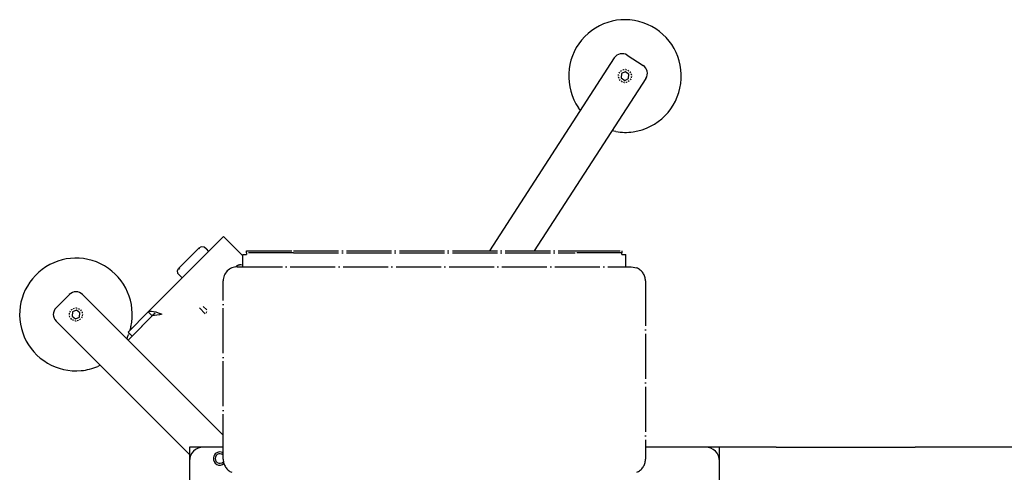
# Model space of a CAD drawing. Extents: x -1765 to 4890, y -3431 to 1272.
# Tile 7 of 111: x -1581 to -1319, y -1118 to -998. Entities that reach past the tile are written whole.
import ezdxf

# ---------------------------------------------------------------- set-up
doc = ezdxf.new("R2010")
doc.units = 0
doc.linetypes.add('DOT_CENTER', pattern=[14, 12, -1, 0, -1])
doc.layers.get('0').update_dxf_attribs({"linetype": 'CONTINUOUS'})

# ---------------------------------------------------------------- blocks, each defined once
blk = doc.blocks.new('CTH', base_point=(-1401.58, -1249.78))
at = {"color": 5, "linetype": 'CONTINUOUS'}
for p, q in [((-1422.62, -1008.04), (-1455.91, -1059.38)), ((-1419.16, -1007.3), (-1414.97, -1010.02)), ((-1421.5, -1012.75), (-1421.46, -1012.42)), ((-1421.33, -1012.11), (-1421.16, -1011.81)), ((-1421.26, -1011.98), (-1421.32, -1012.08)), ((-1420.93, -1011.57), (-1420.66, -1011.36)), ((-1420.81, -1011.48), (-1420.91, -1011.55)), ((-1420.74, -1012.21), (-1420.82, -1013.37)), ((-1419.71, -1011.7), (-1420.74, -1012.21)), ((-1420.35, -1011.23), (-1420.02, -1011.14)), ((-1420.21, -1011.19), (-1420.33, -1011.22)), ((-1418.75, -1012.34), (-1419.71, -1011.7)), ((-1419.68, -1011.14), (-1419.35, -1011.18)), ((-1419.54, -1011.15), (-1419.66, -1011.14)), ((-1419.03, -1011.3), (-1418.74, -1011.47)), ((-1418.91, -1011.38), (-1419.01, -1011.31)), ((-1418.82, -1013.49), (-1418.75, -1012.34)), ((-1418.5, -1011.71), (-1418.29, -1011.98)), ((-1418.41, -1011.82), (-1418.48, -1011.72)), ((-1418.16, -1012.29), (-1418.07, -1012.61)), ((-1418.12, -1012.43), (-1418.15, -1012.31)), ((-1414.23, -1013.48), (-1444, -1059.38)), ((-1421.48, -1012.61), (-1421.5, -1012.73)), ((-1421.41, -1013.42), (-1421.49, -1013.09)), ((-1421.44, -1013.28), (-1421.42, -1013.4)), ((-1421.07, -1014), (-1421.27, -1013.73)), ((-1421.15, -1013.88), (-1421.08, -1013.98)), ((-1420.82, -1013.37), (-1419.85, -1014)), ((-1420.53, -1014.4), (-1420.82, -1014.23)), ((-1420.66, -1014.33), (-1420.55, -1014.39)), ((-1419.88, -1014.57), (-1420.21, -1014.53)), ((-1420.02, -1014.55), (-1419.9, -1014.57)), ((-1419.85, -1014), (-1418.82, -1013.49)), ((-1419.21, -1014.48), (-1419.54, -1014.57)), ((-1419.36, -1014.51), (-1419.24, -1014.49)), ((-1418.64, -1014.14), (-1418.9, -1014.34)), ((-1418.75, -1014.23), (-1418.65, -1014.15)), ((-1418.23, -1013.6), (-1418.4, -1013.89)), ((-1418.3, -1013.73), (-1418.24, -1013.62)), ((-1418.06, -1012.95), (-1418.11, -1013.29)), ((-1418.08, -1013.09), (-1418.06, -1012.97)), ((-1431.66, -1021.99), (-1432.17, -1021.3)), ((-1422.2, -1027.65), (-1423.27, -1027.42)), ((-1546.76, -1075.61), (-1526.7, -1055.56)), ((-1524.58, -1057.68), (-1526.7, -1055.56)), ((-1533.33, -1058.65), (-1538.63, -1063.95)), ((-1532.64, -1058.3), (-1533.33, -1058.65)), ((-1533.09, -1058.89), (-1533.33, -1058.65)), ((-1531.88, -1058.42), (-1532.64, -1058.3)), ((-1531.33, -1058.88), (-1531.88, -1058.42)), ((-1531.56, -1058.65), (-1531.33, -1058.88)), ((-1531.33, -1058.88), (-1530.68, -1059.53)), ((-1538.98, -1064.64), (-1538.63, -1063.95)), ((-1538.86, -1065.4), (-1538.98, -1064.64)), ((-1538.63, -1063.95), (-1538.4, -1064.19)), ((-1538.63, -1065.72), (-1538.86, -1065.4)), ((-1538.4, -1065.95), (-1538.63, -1065.72)), ((-1538.63, -1065.72), (-1538.4, -1065.95)), ((-1537.75, -1066.6), (-1538.4, -1065.95)), ((-1571.33, -1074.55), (-1567.79, -1071.02)), ((-1564.26, -1071.02), (-1552.15, -1083.12)), ((-1567.64, -1075.67), (-1567.46, -1075.38)), ((-1567.27, -1075.1), (-1566.99, -1074.9)), ((-1567.26, -1075.08), (-1567.26, -1075.09)), ((-1565.9, -1075.17), (-1566.95, -1075.63)), ((-1566.71, -1074.71), (-1566.38, -1074.64)), ((-1566.69, -1074.7), (-1566.7, -1074.71)), ((-1566.04, -1074.57), (-1565.71, -1074.63)), ((-1566.02, -1074.57), (-1566.03, -1074.57)), ((-1564.97, -1075.86), (-1565.9, -1075.17)), ((-1565.35, -1074.71), (-1565.37, -1074.7)), ((-1565.37, -1074.7), (-1565.09, -1074.88)), ((-1564.8, -1075.07), (-1564.61, -1075.35)), ((-1564.78, -1075.09), (-1564.8, -1075.08)), ((-1546.36, -1075.42), (-1545.93, -1075.4)), ((-1545.93, -1075.4), (-1545.39, -1075.49)), ((-1533.14, -1074.57), (-1531.58, -1076.13)), ((-1532.13, -1074.16), (-1531.18, -1075.12)), ((-1567.77, -1076.34), (-1567.71, -1076)), ((-1567.77, -1076.31), (-1567.77, -1076.33)), ((-1567.63, -1077), (-1567.71, -1076.67)), ((-1567.64, -1075.64), (-1567.64, -1075.66)), ((-1567.64, -1076.98), (-1567.63, -1076.99)), ((-1567.25, -1077.57), (-1567.44, -1077.29)), ((-1567.27, -1077.55), (-1567.25, -1077.56)), ((-1566.95, -1075.63), (-1567.08, -1076.78)), ((-1567.08, -1076.78), (-1566.15, -1077.47)), ((-1566.68, -1077.94), (-1566.97, -1077.75)), ((-1566.7, -1077.93), (-1566.69, -1077.93)), ((-1566.01, -1078.06), (-1566.34, -1078)), ((-1566.15, -1077.47), (-1565.1, -1077)), ((-1565.34, -1077.93), (-1565.67, -1078)), ((-1565.36, -1077.94), (-1565.35, -1077.93)), ((-1565.1, -1077), (-1564.97, -1075.86)), ((-1564.78, -1077.54), (-1565.06, -1077.74)), ((-1564.8, -1077.56), (-1564.79, -1077.55)), ((-1564.41, -1076.97), (-1564.59, -1077.26)), ((-1564.41, -1075.66), (-1564.42, -1075.64)), ((-1564.42, -1075.64), (-1564.35, -1075.97)), ((-1564.41, -1077), (-1564.41, -1076.98)), ((-1564.28, -1076.3), (-1564.34, -1076.64)), ((-1564.28, -1076.33), (-1564.28, -1076.31)), ((-1546.76, -1075.61), (-1552.15, -1081)), ((-1545.7, -1076.68), (-1551.53, -1082.5)), ((-1545.7, -1076.67), (-1551.09, -1082.06)), ((-1546.76, -1075.61), (-1546.59, -1075.49)), ((-1545.7, -1076.67), (-1546.76, -1075.61)), ((-1546.59, -1075.49), (-1546.36, -1075.42)), ((-1545.52, -1076.49), (-1545.7, -1076.68)), ((-1545.12, -1076.62), (-1545.7, -1076.68)), ((-1545.7, -1076.67), (-1545.69, -1076.67)), ((-1544.95, -1075.93), (-1545.52, -1076.49)), ((-1545.39, -1075.49), (-1544.78, -1075.65)), ((-1544.49, -1076.52), (-1545.12, -1076.62)), ((-1544.78, -1075.65), (-1544.1, -1075.88)), ((-1543.82, -1076.39), (-1544.49, -1076.52)), ((-1544.1, -1075.88), (-1543.63, -1076.05)), ((-1543.15, -1076.24), (-1543.82, -1076.39)), ((-1543.63, -1076.05), (-1543.15, -1076.24)), ((-1531.32, -1075.82), (-1531.29, -1075.76)), ((-1531.29, -1075.76), (-1531.26, -1075.68)), ((-1531.26, -1075.68), (-1531.2, -1075.52)), ((-1571.33, -1078.09), (-1535.8, -1113.61)), ((-1566.03, -1078.07), (-1566.02, -1078.06)), ((-1551.39, -1079.57), (-1551.67, -1080.52)), ((-1552.38, -1082.54), (-1552.51, -1082.77)), ((-1551.09, -1082.06), (-1552.15, -1081)), ((-1551.53, -1082.5), (-1552.15, -1083.12)), ((-1552.15, -1083.12), (-1537.29, -1097.99)), ((-1551.89, -1081.26), (-1552.01, -1081.66)), ((-1559.58, -1089.83), (-1560.24, -1090.15)), ((-1537.29, -1097.99), (-1526.81, -1108.47)), ((-1537.29, -1097.99), (-1526.81, -1108.47)), ((-1532.05, -1111.61), (-1535.8, -1111.61)), ((-1535.8, -1111.61), (-1535.8, -1113.61)), ((-1532.05, -1111.61), (-1535.8, -1111.61)), ((-1526.81, -1111.61), (-1532.05, -1111.61)), ((-1398.35, -1111.62), (-1414.34, -1111.62)), ((-1394.6, -1111.62), (-1398.35, -1111.62)), ((-1394.6, -1111.62), (-1398.35, -1111.62)), ((-1394.6, -1111.62), (-1398.35, -1111.62)), ((-1379.48, -1111.62), (-1394.6, -1111.62)), ((-1394.6, -1115.37), (-1394.6, -1111.62)), ((-1379.48, -1111.62), (-1342.49, -1111.62)), ((-1292.63, -1111.62), (-1342.49, -1111.62)), ((-1535.8, -1113.61), (-1535.51, -1113.91)), ((-1535.8, -1113.61), (-1535.8, -1115.36)), ((-1535.8, -1115.36), (-1535.8, -1123.11)), ((-1394.6, -1125.36), (-1394.6, -1115.37))]:
    blk.add_line(p, q, dxfattribs=at)
at = {"color": 5, "linetype": 'DOT_CENTER'}
for p, q in [((-1524.58, -1057.68), (-1521.56, -1060.71)), ((-1520.56, -1059.88), (-1520.56, -1059.38)), ((-1520.56, -1059.38), (-1508.06, -1059.38)), ((-1508.06, -1059.38), (-1433.08, -1059.38)), ((-1433.08, -1059.38), (-1420.59, -1059.39)), ((-1420.59, -1059.39), (-1420.59, -1059.88)), ((-1521.56, -1063.63), (-1521.56, -1060.38)), ((-1521.56, -1060.38), (-1520.56, -1060.38)), ((-1508.06, -1059.88), (-1520.56, -1059.88)), ((-1520.56, -1059.88), (-1520.56, -1060.38)), ((-1508.06, -1059.88), (-1433.08, -1059.88)), ((-1420.59, -1059.88), (-1433.08, -1059.88)), ((-1420.59, -1060.38), (-1420.59, -1059.88)), ((-1420.59, -1060.38), (-1419.59, -1060.38)), ((-1419.59, -1063.63), (-1419.59, -1060.38)), ((-1523.52, -1063.68), (-1523.55, -1063.72)), ((-1523.05, -1063.69), (-1523.05, -1063.63)), ((-1523.05, -1063.63), (-1418.09, -1063.63)), ((-1521.56, -1063.21), (-1522.11, -1063.1)), ((-1418.09, -1063.63), (-1416.65, -1063.92)), ((-1418.09, -1063.69), (-1418.09, -1063.63)), ((-1526.81, -1114.86), (-1526.8, -1067.38)), ((-1526.8, -1067.38), (-1526.7, -1067.38)), ((-1414.37, -1067.38), (-1414.34, -1067.38)), ((-1414.34, -1067.38), (-1414.34, -1114.87)), ((-1526.81, -1113.75), (-1527.19, -1113.49)), ((-1526.81, -1113.19), (-1527.01, -1113.05)), ((-1527.01, -1116.28), (-1526.6, -1116.01)), ((-1526.7, -1114.86), (-1526.81, -1114.86)), ((-1526.78, -1115.57), (-1526.75, -1115.52)), ((-1414.34, -1114.87), (-1414.37, -1114.87))]:
    blk.add_line(p, q, dxfattribs=at)
at = {"color": 5, "linetype": 'CONTINUOUS'}
for centre, radius, start, end in [((-1419.78, -1012.85), 15, -81.6675, -145.732), ((-1420.52, -1009.4), 2.5, 57.0376, 147.0376), ((-1416.32, -1012.12), 2.5, -32.9624, 57.0376), ((-1419.78, -1012.85), 15, -99.2804, -81.6675), ((-1566.03, -1076.32), 15, -12.5289, -84.5288), ((-1566.03, -1072.78), 2.5, 44.9979, 134.9975), ((-1569.56, -1076.32), 2.5, 134.998, -135.0021), ((-1566.03, -1076.32), 15, -24.5303, -20.8529), ((-1566.03, -1076.32), 15, -84.5288, -67.3031), ((-1532.05, -1115.36), 3.75, 89.998, 179.9977), ((-1398.35, -1115.37), 3.75, -0.0021, 89.9978), ((-1527.68, -1114.67), 1.75, 157.4977, -67.5025), ((-1527.68, -1114.67), 1.75, 67.4974, 157.4978), ((-1527.68, -1114.67), 1.27, 67.4981, -67.5021)]:
    blk.add_arc(centre, radius, start, end, dxfattribs=at)
at = {"color": 5, "linetype": 'DOT_CENTER'}
for centre, radius, start, end in [((-1523.06, -1067.38), 3.75, 89.998, 179.9978), ((-1522.11, -1065.1), 2, 89.9977, 134.9976), ((-1418.09, -1067.38), 3.75, -0.0022, 67.4978), ((-1527.68, -1114.67), 1.27, -67.5019, -45.0021), ((-1523.06, -1114.86), 3.75, 179.9979, -112.502), ((-1418.09, -1114.87), 3.75, -67.5022, -0.0022)]:
    blk.add_arc(centre, radius, start, end, dxfattribs=at)

msp = doc.modelspace()

# ---------------------------------------------------------------- block references
msp.add_blockref('CTH', (-1401.58, -1249.78))

doc.saveas('drawing.dxf')
